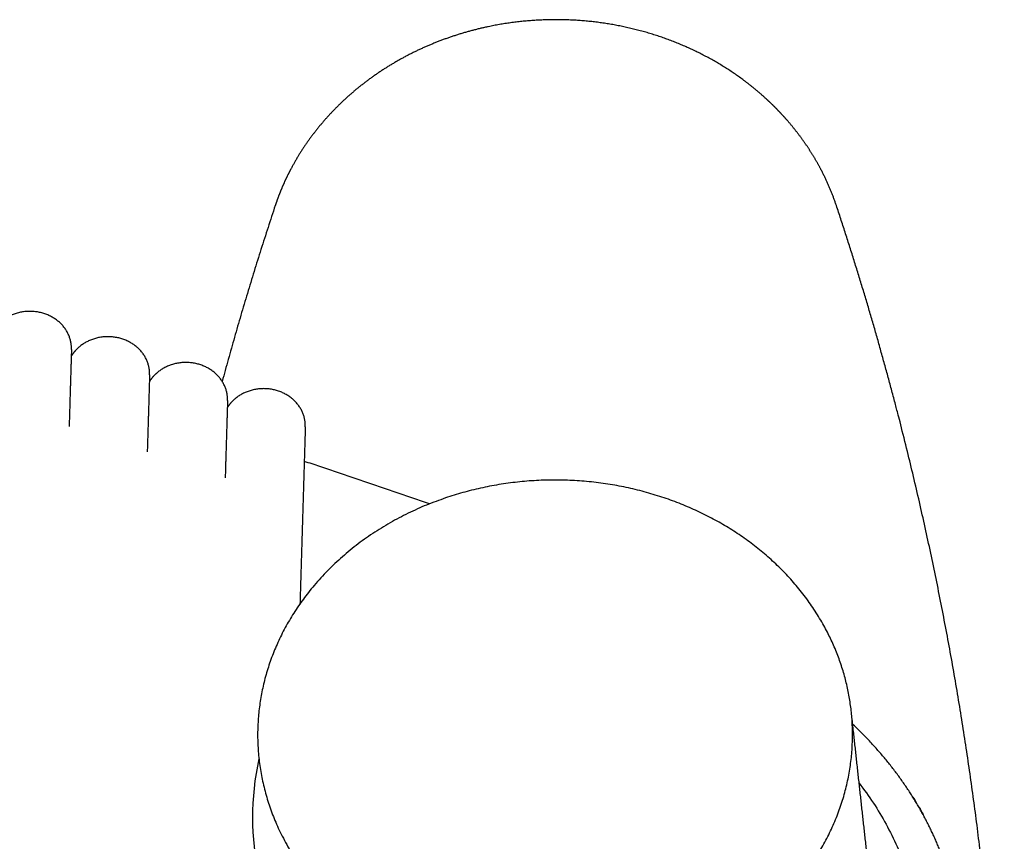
# Model space of a CAD drawing. Header units: millimetres. Extents: x -31695 to -19845, y -5614 to 7253.
# Tile 42 of 256: x -27788 to -27744, y -3974 to -3937. Entities that reach past the tile are written whole.
import ezdxf

# ---------------------------------------------------------------- set-up
doc = ezdxf.new("R2010")
doc.units = ezdxf.units.MM
doc.layers.add('2d', color=7, linetype='Continuous', true_color=0x000000)

msp = doc.modelspace()

# ---------------------------------------------------------------- linework, layer by layer
at = {"layer": '2d', "linetype": 'Continuous', "lineweight": -3}
for points, weights, degree, knots in [([(-27751.237, -3945.603), (-27751.439, -3944.997), (-27751.696, -3944.407), (-27752.005, -3943.838), (-27752.219, -3943.444), (-27752.458, -3943.061), (-27752.721, -3942.691), (-27752.984, -3942.321), (-27753.269, -3941.964), (-27753.577, -3941.622), (-27753.731, -3941.451), (-27753.89, -3941.284), (-27754.055, -3941.121), (-27754.219, -3940.958), (-27754.389, -3940.799), (-27754.563, -3940.645), (-27754.912, -3940.336), (-27755.28, -3940.044), (-27755.666, -3939.772), (-27756.439, -3939.226), (-27757.276, -3938.76), (-27758.167, -3938.38), (-27759.057, -3938), (-27759.99, -3937.711), (-27760.954, -3937.516), (-27761.917, -3937.322), (-27762.899, -3937.224), (-27763.887, -3937.224), (-27764.875, -3937.224), (-27765.857, -3937.322), (-27766.821, -3937.516), (-27768.107, -3937.777), (-27769.336, -3938.204), (-27770.479, -3938.788), (-27771.622, -3939.373), (-27772.654, -3940.102), (-27773.553, -3940.96), (-27774.451, -3941.817), (-27775.195, -3942.784), (-27775.769, -3943.838), (-27775.912, -3944.101), (-27776.044, -3944.368), (-27776.164, -3944.639), (-27776.284, -3944.911), (-27776.393, -3945.186), (-27776.49, -3945.465), (-27776.506, -3945.51), (-27776.521, -3945.555), (-27776.536, -3945.6)], [1, 0.997813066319, 0.997813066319, 1, 0.998946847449, 0.998946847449, 1, 0.998950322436, 0.998950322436, 1, 0.999737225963, 0.999737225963, 1, 0.999737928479, 0.999737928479, 1, 0.998951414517, 0.998951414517, 1, 0.99583124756, 0.99583124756, 1, 0.995835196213, 0.995835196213, 1, 0.995844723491, 0.995844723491, 1, 0.995837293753, 0.995837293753, 1, 0.992618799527, 0.992618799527, 1, 0.992592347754, 0.992592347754, 1, 0.992573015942, 0.992573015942, 1, 0.999529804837, 0.999529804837, 1, 0.999533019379, 0.999533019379, 1, 1, 1, 1], 3, [0, 0, 0, 0, 0.198692, 0.198692, 0.198692, 0.336394, 0.336394, 0.336394, 0.474126, 0.474126, 0.474126, 0.543, 0.543, 0.543, 0.611877, 0.611877, 0.611877, 0.74965, 0.74965, 0.74965, 1.025281, 1.025281, 1.025281, 1.300984, 1.300984, 1.300984, 1.576729, 1.576729, 1.576729, 1.852478, 1.852478, 1.852478, 2.22006, 2.22006, 2.22006, 2.587496, 2.587496, 2.587496, 2.954756, 2.954756, 2.954756, 3.046546, 3.046546, 3.046546, 3.138324, 3.138324, 3.138324, 3.153193, 3.153193, 3.153193, 3.153193]), ([(-27743.667, -3992.879), (-27743.667, -3983.216), (-27744.886, -3973.614), (-27746.066, -3964.315), (-27748.41, -3955.192), (-27749.655, -3950.358), (-27751.237, -3945.603)], [1, 0.998423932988, 1, 0.998425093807, 1, 0.999509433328, 1], 2, [0, 0, 0, 2.025604, 2.025604, 3.987191, 3.987191, 5.027419, 5.027419, 5.027419]), ([(-27785.722, -3952.078), (-27785.701, -3951.387), (-27786.236, -3950.886), (-27786.771, -3950.385), (-27787.548, -3950.366), (-27788.326, -3950.348), (-27788.89, -3950.823), (-27789.116, -3951.013), (-27789.261, -3951.258)], [1, 0.923879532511, 1, 0.923879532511, 1, 0.923879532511, 1, 0.986504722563, 1], 2, [0, 0, 0, 0.1374447, 0.1374447, 0.2748894, 0.2748894, 0.412334, 0.412334, 0.4698997, 0.4698997, 0.4698997]), ([(-27782.2, -3953.221), (-27782.179, -3952.53), (-27782.714, -3952.028), (-27783.249, -3951.527), (-27784.026, -3951.509), (-27784.804, -3951.49), (-27785.368, -3951.965), (-27785.588, -3952.151), (-27785.731, -3952.388)], [1, 0.923879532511, 1, 0.923879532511, 1, 0.923879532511, 1, 0.987216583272, 1], 2, [0, 0, 0, 0.1374447, 0.1374447, 0.2748894, 0.2748894, 0.412334, 0.412334, 0.4683575, 0.4683575, 0.4683575]), ([(-27778.686, -3954.382), (-27778.665, -3953.691), (-27779.2, -3953.19), (-27779.735, -3952.688), (-27780.512, -3952.67), (-27781.29, -3952.651), (-27781.854, -3953.127), (-27782.068, -3953.307), (-27782.209, -3953.536)], [1, 0.923879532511, 1, 0.923879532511, 1, 0.923879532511, 1, 0.987909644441, 1], 2, [0, 0, 0, 0.1374447, 0.1374447, 0.2748894, 0.2748894, 0.412334, 0.412334, 0.4668145, 0.4668145, 0.4668145]), ([(-27775.18, -3955.562), (-27775.159, -3954.872), (-27775.694, -3954.37), (-27776.229, -3953.869), (-27777.007, -3953.85), (-27777.784, -3953.832), (-27778.348, -3954.307), (-27778.556, -3954.482), (-27778.696, -3954.704)], [1, 0.923879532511, 1, 0.923879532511, 1, 0.923879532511, 1, 0.988583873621, 1], 2, [0, 0, 0, 0.1374447, 0.1374447, 0.2748894, 0.2748894, 0.412334, 0.412334, 0.4652707, 0.4652707, 0.4652707]), ([(-27750.509, -3969.438), (-27750.513, -3963.361), (-27756.387, -3959.948), (-27762.29, -3956.546), (-27768.862, -3958.776)], [1, 0.88376563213, 1, 0.891492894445, 1], 2, [5.419247, 5.419247, 5.419247, 6.636614, 6.636614, 7.850151, 7.850151, 7.850151]), ([(-27768.862, -3958.776), (-27776.367, -3961.324), (-27777.248, -3968.193), (-27778.129, -3975.061), (-27771.449, -3978.942), (-27764.752, -3982.802), (-27757.637, -3979.585), (-27750.504, -3976.348), (-27750.509, -3969.438)], [1, 0.85671751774, 1, 0.85671751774, 1, 0.866277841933, 1, 0.85671751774, 1], 2, [0, 0, 0, 1.354812, 1.354812, 2.709624, 2.709624, 4.05968, 4.05968, 5.414492, 5.414492, 5.414492]), ([(-27746.354, -3975.225), (-27746.957, -3973.52), (-27747.969, -3971.975), (-27749.045, -3970.333), (-27750.521, -3968.958)], [1, 0.993836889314, 1, 0.993153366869, 1], 2, [0, 0, 0, 0.3734803, 0.3734803, 0.7703884, 0.7703884, 0.7703884])]:
    msp.add_rational_spline(points, weights, degree=degree, knots=knots, dxfattribs=at)
for points, weights in [([(-27776.536, -3945.6), (-27777.847, -3949.534), (-27778.925, -3953.522)], [1, 0.999660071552, 1]), ([(-27996.657, -3954.086), (-27883.693, -3954.378), (-27778.188, -3990.241)], [1, 0.983619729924, 1]), ([(-27996.667, -3957.005), (-27883.844, -3957.296), (-27778.45, -3993.071)], [1, 0.983659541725, 1]), ([(-27769.584, -3959.042), (-27772.401, -3958.072), (-27775.227, -3957.125)], [1, 0.999988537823, 1]), ([(-27996.657, -3959.924), (-27883.984, -3960.216), (-27778.714, -3995.901)], [1, 0.983702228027, 1]), ([(-27996.657, -3962.844), (-27884.071, -3963.136), (-27778.871, -3998.767)], [1, 0.983726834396, 1]), ([(-27996.657, -3965.763), (-27884.137, -3966.055), (-27778.99, -4001.646)], [1, 0.983745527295, 1]), ([(-27996.657, -3968.683), (-27884.186, -3968.974), (-27779.078, -4004.536)], [1, 0.983759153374, 1]), ([(-27996.657, -3971.602), (-27884.234, -3971.894), (-27779.165, -4007.426)], [1, 0.983772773, 1]), ([(-27750.21, -3971.626), (-27743.578, -3980.206), (-27750.746, -3988.438)], [1, 0.807970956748, 1])]:
    msp.add_rational_spline(points, weights, degree=2, dxfattribs=at)
for points, degree in [([(-27785.722, -3952.078), (-27785.774, -3953.813), (-27785.827, -3955.548)], 2), ([(-27782.2, -3953.221), (-27782.252, -3954.961), (-27782.305, -3956.701)], 2), ([(-27778.686, -3954.382), (-27778.739, -3956.128), (-27778.791, -3957.874)], 2), ([(-27775.18, -3955.562), (-27775.301, -3959.554), (-27775.421, -3963.546)], 2), ([(-27749.459, -3978.458), (-27749.992, -3973.61), (-27750.525, -3968.761)], 2), ([(-27747.784, -3972.257), (-27747.733, -3972.339), (-27747.683, -3972.42), (-27747.634, -3972.502)], 3), ([(-27747.516, -3972.702), (-27747.451, -3972.815), (-27747.388, -3972.928), (-27747.326, -3973.041)], 3)]:
    msp.add_open_spline(points, degree=degree, dxfattribs=at)
msp.add_open_spline([(-27777.269, -3970.522), (-27778.064, -3974.112), (-27777.04, -3978.042), (-27774.316, -3982.182), (-27773.086, -3983.634), (-27771.718, -3984.865), (-27770.702, -3985.609), (-27769.693, -3986.158), (-27769.003, -3986.399), (-27768.664, -3986.484)], degree=3, knots=[-0.918174, -0.918174, -0.918174, -0.918174, 0.157081, 0.306373, 0.590604, 0.727099, 0.850193, 0.958176, 1.05676, 1.05676, 1.05676, 1.05676], dxfattribs=at)

doc.saveas('drawing.dxf')
